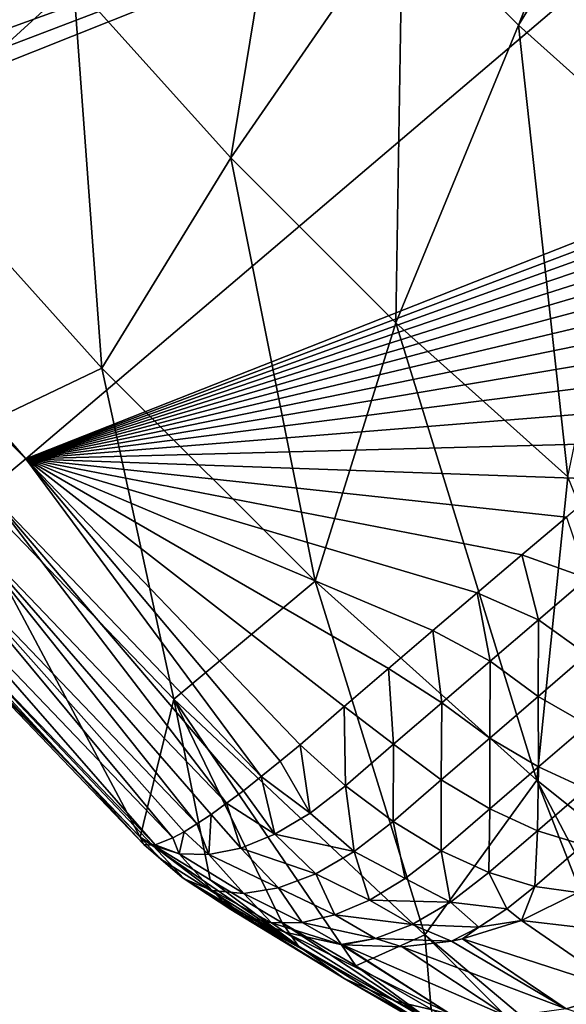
# Model space of a CAD drawing. Header units: metres. Extents: x -82 to 82, y -464 to 32.
# Tile 24 of 256: x -71.64 to -68.86, y -53.23 to -48.23. Entities that reach past the tile are written whole.
import ezdxf

# ---------------------------------------------------------------- set-up
doc = ezdxf.new("R2010")
doc.units = ezdxf.units.M
doc.layers.add('solid_K244121000C07', color=7, linetype='CONTINUOUS')

msp = doc.modelspace()

# ---------------------------------------------------------------- linework, layer by layer
at = {"layer": 'solid_K244121000C07'}
for points in [[(-68.397285, -46.443962, 66.305542), (-69.697075, -47.663567, 62.782379), (-69.106651, -48.253536, 62.88673)], [(-68.141556, -46.685452, 66.363625), (-68.397285, -46.443962, 66.305542), (-69.106651, -48.253536, 62.88673)], [(-72.940422, -48.932472, 45.692307), (-72.712227, -48.743145, 45.505196), (-67.069298, -46.593792, 42.202419)], [(-71.610733, -50.454899, 45.749435), (-72.940422, -48.932472, 45.692307), (-67.069298, -46.593792, 42.202419)], [(-72.712227, -48.743145, 45.505196), (-72.484505, -48.553196, 45.319229), (-67.069298, -46.593792, 42.202419)], [(-72.484505, -48.553196, 45.319229), (-72.257256, -48.362625, 45.134396), (-67.069298, -46.593792, 42.202419)], [(-72.257256, -48.362625, 45.134396), (-72.030479, -48.171436, 44.950695), (-67.069298, -46.593792, 42.202419)], [(-71.610733, -50.454899, 45.749435), (-67.069298, -46.593792, 42.202419), (-65.607422, -48.086536, 42.394264)], [(-68.141556, -46.685452, 66.363625), (-69.106651, -48.253536, 62.88673), (-68.492592, -48.803696, 63.053482)], [(-71.36879, -48.037613, 59.092857), (-70.569862, -48.926121, 59.15126), (-70.258835, -47.038826, 62.741314)], [(-70.569862, -48.926121, 59.15126), (-69.697075, -47.663567, 62.782379), (-70.258835, -47.038826, 62.741314)], [(-72.255692, -48.84782, 55.338154), (-71.36879, -48.037613, 59.092857), (-72.120132, -47.107231, 59.124962)], [(-70.569862, -48.926121, 59.15126), (-69.730148, -49.765179, 59.299671), (-69.697075, -47.663567, 62.782379)], [(-69.730148, -49.765179, 59.299671), (-69.106651, -48.253536, 62.88673), (-69.697075, -47.663567, 62.782379)], [(-72.255692, -48.84782, 55.338154), (-71.224548, -49.994572, 55.413528), (-71.36879, -48.037613, 59.092857)], [(-71.224548, -49.994572, 55.413528), (-70.569862, -48.926121, 59.15126), (-71.36879, -48.037613, 59.092857)], [(-65.845955, -48.276623, 42.562889), (-71.610733, -50.454899, 45.749435), (-65.607422, -48.086536, 42.394264)], [(-69.730148, -49.765179, 59.299671), (-68.856834, -50.547623, 59.536827), (-69.106651, -48.253536, 62.88673)], [(-68.856834, -50.547623, 59.536827), (-68.492592, -48.803696, 63.053482), (-69.106651, -48.253536, 62.88673)], [(-65.845955, -48.276623, 42.562889), (-66.085312, -48.468151, 42.733639), (-71.610733, -50.454899, 45.749435)], [(-66.085312, -48.468151, 42.733639), (-66.325134, -48.660847, 42.906269), (-71.610733, -50.454899, 45.749435)], [(-66.325134, -48.660847, 42.906269), (-66.565056, -48.854416, 43.080547), (-71.610733, -50.454899, 45.749435)], [(-72.08371, -50.404408, 51.546001), (-71.224548, -49.994572, 55.413528), (-72.255692, -48.84782, 55.338154)], [(-66.565056, -48.854416, 43.080547), (-66.7985, -49.04353, 43.25164), (-71.610733, -50.454899, 45.749435)], [(-73.040359, -49.017838, 45.783035), (-72.940422, -48.932472, 45.692307), (-71.610733, -50.454899, 45.749435)], [(-71.224548, -49.994572, 55.413528), (-70.140778, -51.077499, 55.60508), (-70.569862, -48.926121, 59.15126)], [(-70.140778, -51.077499, 55.60508), (-69.730148, -49.765179, 59.299671), (-70.569862, -48.926121, 59.15126)], [(-71.806847, -50.618412, 45.941189), (-73.040359, -49.017838, 45.783035), (-71.610733, -50.454899, 45.749435)], [(-66.7985, -49.04353, 43.25164), (-67.031372, -49.232948, 43.423828), (-71.610733, -50.454899, 45.749435)], [(-67.031372, -49.232948, 43.423828), (-67.263351, -49.422424, 43.596878), (-71.610733, -50.454899, 45.749435)], [(-67.263351, -49.422424, 43.596878), (-67.49411, -49.611698, 43.770546), (-71.610733, -50.454899, 45.749435)], [(-67.49411, -49.611698, 43.770546), (-67.723572, -49.800716, 43.944767), (-71.610733, -50.454899, 45.749435)], [(-67.723572, -49.800716, 43.944767), (-67.952515, -49.990097, 44.120125), (-71.610733, -50.454899, 45.749435)], [(-70.140778, -51.077499, 55.60508), (-69.013626, -52.08736, 55.911163), (-69.730148, -49.765179, 59.299671)], [(-69.013626, -52.08736, 55.911163), (-68.856834, -50.547623, 59.536827), (-69.730148, -49.765179, 59.299671)], [(-72.08371, -50.404408, 51.546001), (-70.859138, -51.676514, 51.717926), (-71.224548, -49.994572, 55.413528)], [(-67.952515, -49.990097, 44.120125), (-68.181015, -50.179913, 44.296688), (-71.610733, -50.454899, 45.749435)], [(-70.859138, -51.676514, 51.717926), (-70.140778, -51.077499, 55.60508), (-71.224548, -49.994572, 55.413528)], [(-68.181015, -50.179913, 44.296688), (-68.409081, -50.370167, 44.474461), (-71.610733, -50.454899, 45.749435)], [(-72.365227, -50.986065, 47.661133), (-71.030586, -52.377396, 47.844025), (-72.08371, -50.404408, 51.546001)], [(-71.030586, -52.377396, 47.844025), (-70.859138, -51.676514, 51.717926), (-72.08371, -50.404408, 51.546001)], [(-68.409081, -50.370167, 44.474461), (-68.636696, -50.560852, 44.653442), (-71.610733, -50.454899, 45.749435)], [(-70.414528, -52.06963, 46.131824), (-71.806847, -50.618412, 45.941189), (-71.610733, -50.454899, 45.749435)], [(-69.992783, -51.71397, 45.752907), (-70.217155, -51.907635, 45.940441), (-71.610733, -50.454899, 45.749435)], [(-70.318497, -51.991421, 46.031021), (-71.610733, -50.454899, 45.749435), (-70.217155, -51.907635, 45.940441)], [(-69.767937, -51.520721, 45.566605), (-69.992783, -51.71397, 45.752907), (-71.610733, -50.454899, 45.749435)], [(-69.542618, -51.327896, 45.381527), (-69.767937, -51.520721, 45.566605), (-71.610733, -50.454899, 45.749435)], [(-69.316826, -51.135494, 45.197678), (-69.542618, -51.327896, 45.381527), (-71.610733, -50.454899, 45.749435)], [(-69.090576, -50.943516, 45.015045), (-69.316826, -51.135494, 45.197678), (-71.610733, -50.454899, 45.749435)], [(-68.863861, -50.751968, 44.833633), (-69.090576, -50.943516, 45.015045), (-71.610733, -50.454899, 45.749435)], [(-68.636696, -50.560852, 44.653442), (-68.863861, -50.751968, 44.833633), (-71.610733, -50.454899, 45.749435)], [(-70.318497, -51.991421, 46.031021), (-70.414528, -52.06963, 46.131824), (-71.610733, -50.454899, 45.749435)], [(-69.013626, -52.08736, 55.911163), (-67.852707, -53.015541, 56.32917), (-68.856834, -50.547623, 59.536827)], [(-70.590683, -52.205009, 46.361118), (-71.979584, -50.757359, 46.171017), (-71.806847, -50.618412, 45.941189)], [(-70.505447, -52.14098, 46.242085), (-70.590683, -52.205009, 46.361118), (-71.806847, -50.618412, 45.941189)], [(-70.414528, -52.06963, 46.131824), (-70.505447, -52.14098, 46.242085), (-71.806847, -50.618412, 45.941189)], [(-68.758461, -51.061314, 44.990726), (-69.090576, -50.943516, 45.015045), (-68.863861, -50.751968, 44.833633)], [(-70.741882, -52.309479, 46.622387), (-72.12455, -50.868195, 46.433056), (-71.979584, -50.757359, 46.171017)], [(-70.66967, -52.261307, 46.488171), (-70.741882, -52.309479, 46.622387), (-71.979584, -50.757359, 46.171017)], [(-70.590683, -52.205009, 46.361118), (-70.66967, -52.261307, 46.488171), (-71.979584, -50.757359, 46.171017)], [(-70.864166, -52.380295, 46.908817), (-72.238045, -50.948097, 46.720631), (-72.12455, -50.868195, 46.433056)], [(-70.806847, -52.349228, 46.762901), (-70.864166, -52.380295, 46.908817), (-72.12455, -50.868195, 46.433056)], [(-70.741882, -52.309479, 46.622387), (-70.806847, -52.349228, 46.762901), (-72.12455, -50.868195, 46.433056)], [(-70.954422, -52.415657, 47.213085), (-72.317184, -50.995029, 47.026409), (-72.238045, -50.948097, 46.720631)], [(-70.864166, -52.380295, 46.908817), (-70.954422, -52.415657, 47.213085), (-72.238045, -50.948097, 46.720631)], [(-69.005684, -51.272392, 45.190701), (-69.316826, -51.135494, 45.197678), (-69.090576, -50.943516, 45.015045)], [(-68.758461, -51.061314, 44.990726), (-69.005684, -51.272392, 45.190701), (-69.090576, -50.943516, 45.015045)], [(-72.35994, -51.007793, 47.342594), (-71.030586, -52.377396, 47.844025), (-72.365227, -50.986065, 47.661133)], [(-71.010376, -52.41468, 47.527531), (-72.35994, -51.007793, 47.342594), (-72.317184, -50.995029, 47.026409)], [(-70.967316, -52.418213, 47.270302), (-71.010376, -52.41468, 47.527531), (-72.317184, -50.995029, 47.026409)], [(-70.954422, -52.415657, 47.213085), (-70.967316, -52.418213, 47.270302), (-72.317184, -50.995029, 47.026409)], [(-71.010376, -52.41468, 47.527531), (-71.030586, -52.377396, 47.844025), (-72.35994, -51.007793, 47.342594)], [(-70.859138, -51.676514, 51.717926), (-69.583611, -52.873322, 52.014717), (-70.140778, -51.077499, 55.60508)], [(-69.583611, -52.873322, 52.014717), (-69.013626, -52.08736, 55.911163), (-70.140778, -51.077499, 55.60508)], [(-68.759514, -51.450035, 45.288155), (-69.005684, -51.272392, 45.190701), (-68.758461, -51.061314, 44.990726)], [(-69.252075, -51.483444, 45.391727), (-69.542618, -51.327896, 45.381527), (-69.316826, -51.135494, 45.197678)], [(-69.005684, -51.272392, 45.190701), (-69.252075, -51.483444, 45.391727), (-69.316826, -51.135494, 45.197678)], [(-69.007057, -51.661968, 45.490253), (-69.252075, -51.483444, 45.391727), (-69.005684, -51.272392, 45.190701)], [(-68.759514, -51.450035, 45.288155), (-69.007057, -51.661968, 45.490253), (-69.005684, -51.272392, 45.190701)], [(-69.497635, -51.694458, 45.593803), (-69.767937, -51.520721, 45.566605), (-69.542618, -51.327896, 45.381527)], [(-69.252075, -51.483444, 45.391727), (-69.497635, -51.694458, 45.593803), (-69.542618, -51.327896, 45.381527)], [(-68.756683, -51.805683, 45.625492), (-69.007057, -51.661968, 45.490253), (-68.759514, -51.450035, 45.288155)], [(-69.253761, -51.873875, 45.693398), (-69.497635, -51.694458, 45.593803), (-69.252075, -51.483444, 45.391727)], [(-69.007057, -51.661968, 45.490253), (-69.253761, -51.873875, 45.693398), (-69.252075, -51.483444, 45.391727)], [(-69.742363, -51.90543, 45.796925), (-69.992783, -51.71397, 45.752907), (-69.767937, -51.520721, 45.566605)], [(-69.497635, -51.694458, 45.593803), (-69.742363, -51.90543, 45.796925), (-69.767937, -51.520721, 45.566605)], [(-71.030586, -52.377396, 47.844025), (-70.674316, -52.594467, 48.652271), (-70.859138, -51.676514, 51.717926)], [(-69.93438, -53.030716, 50.071499), (-69.583611, -52.873322, 52.014717), (-70.859138, -51.676514, 51.717926)], [(-70.308617, -52.812042, 49.390999), (-69.93438, -53.030716, 50.071499), (-70.859138, -51.676514, 51.717926)], [(-70.674316, -52.594467, 48.652271), (-70.308617, -52.812042, 49.390999), (-70.859138, -51.676514, 51.717926)], [(-69.499626, -52.085758, 45.897579), (-69.742363, -51.90543, 45.796925), (-69.497635, -51.694458, 45.593803)], [(-69.253761, -51.873875, 45.693398), (-69.499626, -52.085758, 45.897579), (-69.497635, -51.694458, 45.593803)], [(-69.005188, -52.019012, 45.830204), (-69.253761, -51.873875, 45.693398), (-69.007057, -51.661968, 45.490253)], [(-68.756683, -51.805683, 45.625492), (-69.005188, -52.019012, 45.830204), (-69.007057, -51.661968, 45.490253)], [(-69.986206, -52.116402, 46.001106), (-70.217155, -51.907635, 45.940441), (-69.992783, -51.71397, 45.752907)], [(-69.742363, -51.90543, 45.796925), (-69.986206, -52.116402, 46.001106), (-69.992783, -51.71397, 45.752907)], [(-68.756683, -51.805683, 45.625492), (-68.764328, -52.131504, 46.005848), (-69.005188, -52.019012, 45.830204)], [(-69.744659, -52.297607, 46.102802), (-69.986206, -52.116402, 46.001106), (-69.742363, -51.90543, 45.796925)], [(-69.499626, -52.085758, 45.897579), (-69.744659, -52.297607, 46.102802), (-69.742363, -51.90543, 45.796925)], [(-69.252853, -52.23233, 46.035961), (-69.499626, -52.085758, 45.897579), (-69.253761, -51.873875, 45.693398)], [(-69.005188, -52.019012, 45.830204), (-69.252853, -52.23233, 46.035961), (-69.253761, -51.873875, 45.693398)], [(-70.166389, -52.255756, 46.165386), (-70.318497, -51.991421, 46.031021), (-70.217155, -51.907635, 45.940441)], [(-70.166389, -52.255756, 46.165386), (-70.217155, -51.907635, 45.940441), (-69.986206, -52.116402, 46.001106)], [(-70.166389, -52.255756, 46.165386), (-70.414528, -52.06963, 46.131824), (-70.318497, -51.991421, 46.031021)], [(-69.005188, -52.019012, 45.830204), (-69.011307, -52.344112, 46.211124), (-69.252853, -52.23233, 46.035961)], [(-69.005188, -52.019012, 45.830204), (-68.764328, -52.131504, 46.005848), (-69.011307, -52.344112, 46.211124)], [(-70.344894, -52.361851, 46.354477), (-70.505447, -52.14098, 46.242085), (-70.414528, -52.06963, 46.131824)], [(-70.344894, -52.361851, 46.354477), (-70.414528, -52.06963, 46.131824), (-70.166389, -52.255756, 46.165386)], [(-69.499657, -52.445633, 46.24276), (-69.744659, -52.297607, 46.102802), (-69.499626, -52.085758, 45.897579)], [(-69.583611, -52.873322, 52.014717), (-68.277573, -53.971127, 52.451134), (-69.013626, -52.08736, 55.911163)], [(-69.252853, -52.23233, 46.035961), (-69.499657, -52.445633, 46.24276), (-69.499626, -52.085758, 45.897579)], [(-67.917465, -54.17197, 52.867622), (-67.852707, -53.015541, 56.32917), (-69.013626, -52.08736, 55.911163)], [(-68.277573, -53.971127, 52.451134), (-67.917465, -54.17197, 52.867622), (-69.013626, -52.08736, 55.911163)], [(-70.344894, -52.361851, 46.354477), (-70.590683, -52.205009, 46.361118), (-70.505447, -52.14098, 46.242085)], [(-70.166389, -52.255756, 46.165386), (-69.986206, -52.116402, 46.001106), (-69.942375, -52.449547, 46.283875)], [(-69.942375, -52.449547, 46.283875), (-69.986206, -52.116402, 46.001106), (-69.744659, -52.297607, 46.102802)], [(-68.778572, -52.416069, 46.416508), (-69.011307, -52.344112, 46.211124), (-68.764328, -52.131504, 46.005848)], [(-70.517807, -52.432369, 46.564243), (-70.66967, -52.261307, 46.488171), (-70.590683, -52.205009, 46.361118)], [(-70.517807, -52.432369, 46.564243), (-70.590683, -52.205009, 46.361118), (-70.344894, -52.361851, 46.354477)], [(-70.344894, -52.361851, 46.354477), (-70.166389, -52.255756, 46.165386), (-69.942375, -52.449547, 46.283875)], [(-69.252853, -52.23233, 46.035961), (-69.257431, -52.556725, 46.417423), (-69.499657, -52.445633, 46.24276)], [(-69.252853, -52.23233, 46.035961), (-69.011307, -52.344112, 46.211124), (-69.257431, -52.556725, 46.417423)], [(-70.681358, -52.465763, 46.7901), (-70.741882, -52.309479, 46.622387), (-70.66967, -52.261307, 46.488171)], [(-70.681358, -52.465763, 46.7901), (-70.66967, -52.261307, 46.488171), (-70.517807, -52.432369, 46.564243)], [(-69.942375, -52.449547, 46.283875), (-69.744659, -52.297607, 46.102802), (-69.68248, -52.58762, 46.408951)], [(-69.68248, -52.58762, 46.408951), (-69.744659, -52.297607, 46.102802), (-69.499657, -52.445633, 46.24276)], [(-70.831963, -52.461308, 47.027111), (-70.864166, -52.380295, 46.908817), (-70.806847, -52.349228, 46.762901)], [(-70.831963, -52.461308, 47.027111), (-70.806847, -52.349228, 46.762901), (-70.681358, -52.465763, 46.7901)], [(-70.681358, -52.465763, 46.7901), (-70.806847, -52.349228, 46.762901), (-70.741882, -52.309479, 46.622387)], [(-69.024124, -52.628059, 46.622368), (-69.257431, -52.556725, 46.417423), (-69.011307, -52.344112, 46.211124)], [(-68.778572, -52.416069, 46.416508), (-69.024124, -52.628059, 46.622368), (-69.011307, -52.344112, 46.211124)], [(-70.224998, -52.931168, 49.087173), (-70.674316, -52.594467, 48.652271), (-71.030586, -52.377396, 47.844025)], [(-70.924187, -52.488251, 47.771648), (-71.030586, -52.377396, 47.844025), (-71.010376, -52.41468, 47.527531)], [(-70.224998, -52.931168, 49.087173), (-71.030586, -52.377396, 47.844025), (-70.924187, -52.488251, 47.771648)], [(-70.831963, -52.461308, 47.027111), (-70.954422, -52.415657, 47.213085), (-70.864166, -52.380295, 46.908817)], [(-70.517807, -52.432369, 46.564243), (-70.344894, -52.361851, 46.354477), (-70.137894, -52.562798, 46.493427)], [(-70.344894, -52.361851, 46.354477), (-69.942375, -52.449547, 46.283875), (-70.137894, -52.562798, 46.493427)], [(-70.805916, -52.589146, 47.506683), (-71.010376, -52.41468, 47.527531), (-70.967316, -52.418213, 47.270302)], [(-70.924187, -52.488251, 47.771648), (-71.010376, -52.41468, 47.527531), (-70.805916, -52.589146, 47.506683)], [(-70.831963, -52.461308, 47.027111), (-70.967316, -52.418213, 47.270302), (-70.954422, -52.415657, 47.213085)], [(-70.805916, -52.589146, 47.506683), (-70.967316, -52.418213, 47.270302), (-70.664574, -52.647942, 47.239231)], [(-70.831963, -52.461308, 47.027111), (-70.664574, -52.647942, 47.239231), (-70.967316, -52.418213, 47.270302)], [(-70.681358, -52.465763, 46.7901), (-70.517807, -52.432369, 46.564243), (-70.326447, -52.634605, 46.726357)], [(-70.517807, -52.432369, 46.564243), (-70.137894, -52.562798, 46.493427), (-70.326447, -52.634605, 46.726357)], [(-70.137894, -52.562798, 46.493427), (-69.942375, -52.449547, 46.283875), (-69.863792, -52.697182, 46.599537)], [(-69.942375, -52.449547, 46.283875), (-69.68248, -52.58762, 46.408951), (-69.863792, -52.697182, 46.599537)], [(-69.68248, -52.58762, 46.408951), (-69.499657, -52.445633, 46.24276), (-69.453224, -52.707359, 46.596588)], [(-69.453224, -52.707359, 46.596588), (-69.499657, -52.445633, 46.24276), (-69.257431, -52.556725, 46.417423)], [(-68.778572, -52.416069, 46.416508), (-68.806686, -52.65778, 46.851177), (-69.024124, -52.628059, 46.622368)], [(-70.816772, -52.581623, 47.703182), (-70.924187, -52.488251, 47.771648), (-70.805916, -52.589146, 47.506683)], [(-70.224998, -52.931168, 49.087173), (-70.924187, -52.488251, 47.771648), (-70.816772, -52.581623, 47.703182)], [(-70.831963, -52.461308, 47.027111), (-70.503448, -52.663219, 46.976994), (-70.664574, -52.647942, 47.239231)], [(-70.831963, -52.461308, 47.027111), (-70.681358, -52.465763, 46.7901), (-70.503448, -52.663219, 46.976994)], [(-70.681358, -52.465763, 46.7901), (-70.326447, -52.634605, 46.726357), (-70.503448, -52.663219, 46.976994)], [(-69.453224, -52.707359, 46.596588), (-69.257431, -52.556725, 46.417423), (-69.166824, -52.741066, 46.750298)], [(-69.166824, -52.741066, 46.750298), (-69.257431, -52.556725, 46.417423), (-69.024124, -52.628059, 46.622368)], [(-70.568741, -52.74416, 47.558838), (-70.816772, -52.581623, 47.703182), (-70.805916, -52.589146, 47.506683)], [(-69.992485, -53.094166, 48.919403), (-70.816772, -52.581623, 47.703182), (-70.568741, -52.74416, 47.558838)], [(-70.224998, -52.931168, 49.087173), (-70.816772, -52.581623, 47.703182), (-69.992485, -53.094166, 48.919403)], [(-70.568741, -52.74416, 47.558838), (-70.805916, -52.589146, 47.506683), (-70.664574, -52.647942, 47.239231)], [(-70.224998, -52.931168, 49.087173), (-70.308617, -52.812042, 49.390999), (-70.674316, -52.594467, 48.652271)], [(-70.326447, -52.634605, 46.726357), (-70.137894, -52.562798, 46.493427), (-70.039917, -52.772102, 46.810646)], [(-70.137894, -52.562798, 46.493427), (-69.863792, -52.697182, 46.599537), (-70.039917, -52.772102, 46.810646)], [(-69.863792, -52.697182, 46.599537), (-69.68248, -52.58762, 46.408951), (-69.453224, -52.707359, 46.596588)], [(-70.664574, -52.647942, 47.239231), (-70.362488, -52.81266, 47.276974), (-70.502373, -52.777481, 47.522797)], [(-70.664574, -52.647942, 47.239231), (-70.503448, -52.663219, 46.976994), (-70.362488, -52.81266, 47.276974)], [(-70.568741, -52.74416, 47.558838), (-70.664574, -52.647942, 47.239231), (-70.502373, -52.777481, 47.522797)], [(-70.503448, -52.663219, 46.976994), (-70.326447, -52.634605, 46.726357), (-70.207283, -52.81086, 47.037998)], [(-70.326447, -52.634605, 46.726357), (-70.039917, -52.772102, 46.810646), (-70.207283, -52.81086, 47.037998)], [(-69.092384, -52.799957, 46.933102), (-69.166824, -52.741066, 46.750298), (-69.024124, -52.628059, 46.622368)], [(-69.092384, -52.799957, 46.933102), (-69.024124, -52.628059, 46.622368), (-68.806686, -52.65778, 46.851177)], [(-70.503448, -52.663219, 46.976994), (-70.207283, -52.81086, 47.037998), (-70.362488, -52.81266, 47.276974)], [(-70.039917, -52.772102, 46.810646), (-69.863792, -52.697182, 46.599537), (-69.646904, -52.820087, 46.803726)], [(-69.863792, -52.697182, 46.599537), (-69.453224, -52.707359, 46.596588), (-69.646904, -52.820087, 46.803726)], [(-69.092384, -52.799957, 46.933102), (-68.806686, -52.65778, 46.851177), (-68.513138, -52.867657, 47.581856)], [(-69.732933, -53.20998, 48.75209), (-70.568741, -52.74416, 47.558838), (-70.502373, -52.777481, 47.522797)], [(-69.992485, -53.094166, 48.919403), (-70.568741, -52.74416, 47.558838), (-69.732933, -53.20998, 48.75209)], [(-69.646904, -52.820087, 46.803726), (-69.453224, -52.707359, 46.596588), (-69.308983, -52.833557, 46.894299)], [(-69.453224, -52.707359, 46.596588), (-69.166824, -52.741066, 46.750298), (-69.308983, -52.833557, 46.894299)], [(-69.092384, -52.799957, 46.933102), (-69.308983, -52.833557, 46.894299), (-69.166824, -52.741066, 46.750298)], [(-70.294601, -52.859001, 47.415894), (-70.502373, -52.777481, 47.522797), (-70.362488, -52.81266, 47.276974)], [(-69.732933, -53.20998, 48.75209), (-70.502373, -52.777481, 47.522797), (-70.294601, -52.859001, 47.415894)], [(-70.207283, -52.81086, 47.037998), (-70.039917, -52.772102, 46.810646), (-69.833847, -52.892208, 47.033894)], [(-70.039917, -52.772102, 46.810646), (-69.646904, -52.820087, 46.803726), (-69.833847, -52.892208, 47.033894)], [(-69.092384, -52.799957, 46.933102), (-69.392418, -52.893101, 47.033512), (-69.308983, -52.833557, 46.894299)], [(-68.572365, -53.159164, 48.17556), (-69.392418, -52.893101, 47.033512), (-69.092384, -52.799957, 46.933102)], [(-68.572365, -53.159164, 48.17556), (-69.092384, -52.799957, 46.933102), (-68.513138, -52.867657, 47.581856)], [(-70.362488, -52.81266, 47.276974), (-70.207283, -52.81086, 47.037998), (-70.009567, -52.922031, 47.281723)], [(-70.294601, -52.859001, 47.415894), (-70.362488, -52.81266, 47.276974), (-70.009567, -52.922031, 47.281723)], [(-69.522713, -53.331467, 50.409283), (-69.93438, -53.030716, 50.071499), (-70.308617, -52.812042, 49.390999)], [(-69.522713, -53.331467, 50.409283), (-70.308617, -52.812042, 49.390999), (-70.224998, -52.931168, 49.087173)], [(-70.207283, -52.81086, 47.037998), (-69.833847, -52.892208, 47.033894), (-70.009567, -52.922031, 47.281723)], [(-69.833847, -52.892208, 47.033894), (-69.646904, -52.820087, 46.803726), (-69.44857, -52.904671, 47.053833)], [(-69.646904, -52.820087, 46.803726), (-69.308983, -52.833557, 46.894299), (-69.44857, -52.904671, 47.053833)], [(-69.392418, -52.893101, 47.033512), (-69.44857, -52.904671, 47.053833), (-69.308983, -52.833557, 46.894299)], [(-69.453392, -53.275455, 48.589779), (-70.294601, -52.859001, 47.415894), (-70.009567, -52.922031, 47.281723)], [(-69.732933, -53.20998, 48.75209), (-70.294601, -52.859001, 47.415894), (-69.453392, -53.275455, 48.589779)], [(-70.001808, -52.923031, 47.278244), (-70.009567, -52.922031, 47.281723), (-69.833847, -52.892208, 47.033894)], [(-69.698326, -52.934498, 47.149609), (-70.001808, -52.923031, 47.278244), (-69.833847, -52.892208, 47.033894)], [(-69.93438, -53.030716, 50.071499), (-69.551491, -53.251358, 50.703156), (-69.583611, -52.873322, 52.014717)], [(-69.698326, -52.934498, 47.149609), (-69.833847, -52.892208, 47.033894), (-69.44857, -52.904671, 47.053833)], [(-68.865112, -53.249699, 48.297535), (-69.698326, -52.934498, 47.149609), (-69.44857, -52.904671, 47.053833)], [(-68.757095, -53.702183, 51.847988), (-68.277573, -53.971127, 52.451134), (-69.583611, -52.873322, 52.014717)], [(-69.551491, -53.251358, 50.703156), (-68.757095, -53.702183, 51.847988), (-69.583611, -52.873322, 52.014717)], [(-68.865112, -53.249699, 48.297535), (-69.44857, -52.904671, 47.053833), (-69.392418, -52.893101, 47.033512)], [(-68.865112, -53.249699, 48.297535), (-69.392418, -52.893101, 47.033512), (-68.572365, -53.159164, 48.17556)], [(-70.224998, -52.931168, 49.087173), (-69.992485, -53.094166, 48.919403), (-69.307594, -53.492931, 50.218418)], [(-69.522713, -53.331467, 50.409283), (-70.224998, -52.931168, 49.087173), (-69.307594, -53.492931, 50.218418)], [(-69.453392, -53.275455, 48.589779), (-70.009567, -52.922031, 47.281723), (-70.001808, -52.923031, 47.278244)], [(-69.161476, -53.288818, 48.436871), (-70.001808, -52.923031, 47.278244), (-69.698326, -52.934498, 47.149609)], [(-69.453392, -53.275455, 48.589779), (-70.001808, -52.923031, 47.278244), (-69.161476, -53.288818, 48.436871)], [(-69.161476, -53.288818, 48.436871), (-69.698326, -52.934498, 47.149609), (-68.865112, -53.249699, 48.297535)], [(-69.522713, -53.331467, 50.409283), (-69.551491, -53.251358, 50.703156), (-69.93438, -53.030716, 50.071499)], [(-69.992485, -53.094166, 48.919403), (-69.732933, -53.20998, 48.75209), (-69.064728, -53.607628, 50.02702)], [(-69.307594, -53.492931, 50.218418), (-69.992485, -53.094166, 48.919403), (-69.064728, -53.607628, 50.02702)], [(-68.865112, -53.249699, 48.297535), (-68.572365, -53.159164, 48.17556), (-67.955276, -53.556904, 49.357372)], [(-69.732933, -53.20998, 48.75209), (-69.453392, -53.275455, 48.589779), (-68.800705, -53.672432, 49.840286)], [(-69.064728, -53.607628, 50.02702), (-69.732933, -53.20998, 48.75209), (-68.800705, -53.672432, 49.840286)]]:
    msp.add_3dface(points, dxfattribs=at)

doc.saveas('drawing.dxf')
